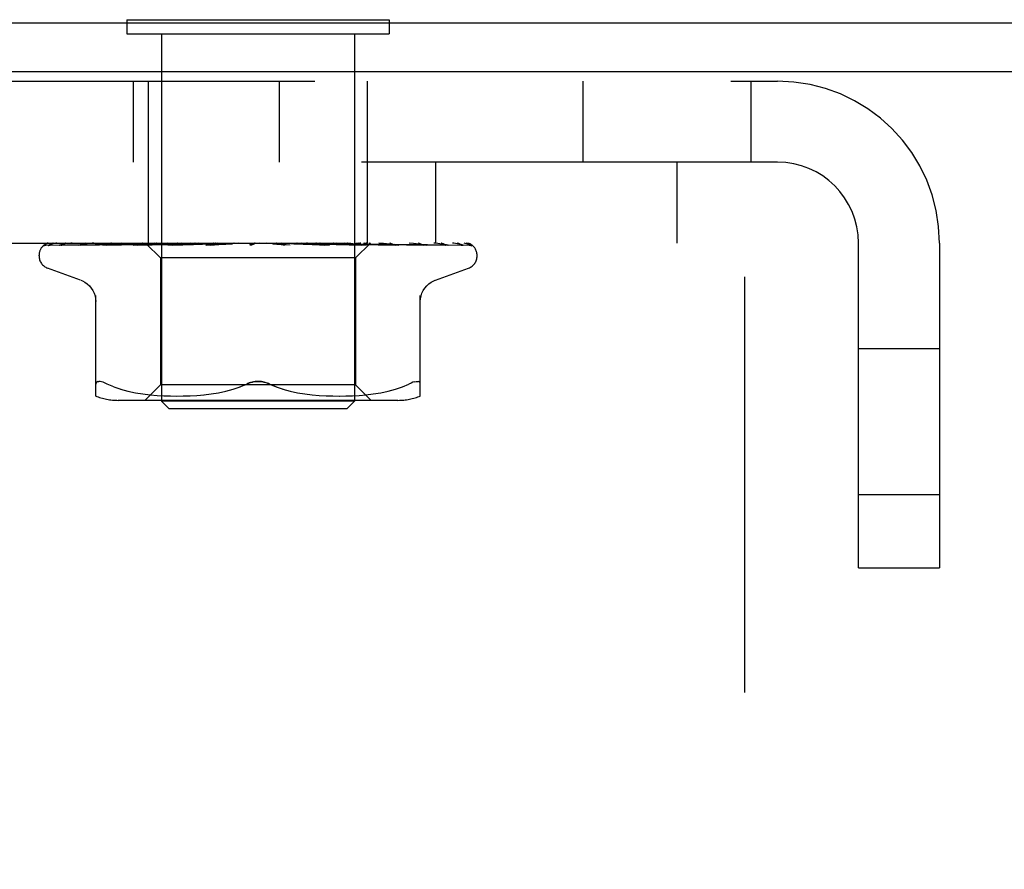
# Model space of a CAD drawing. Header units: inches. Extents: x 0 to 97.1, y 0 to 62.9.
# Tile 25 of 56: x 56.9 to 58.2, y 39.9 to 40.9. Entities that reach past the tile are written whole.
import ezdxf

# ---------------------------------------------------------------- set-up
doc = ezdxf.new("R2010")
doc.units = ezdxf.units.IN
doc.header["$LTSCALE"] = 5.342857
doc.header["$MEASUREMENT"] = 0
doc.linetypes.add('HIDDEN', pattern=[0.2, 0.1, -0.1])
doc.layers.get('0').update_dxf_attribs({"linetype": 'CONTINUOUS'})
doc.layers.add('DEFAULT_2', color=8, linetype='HIDDEN')

msp = doc.modelspace()

# ---------------------------------------------------------------- linework, layer by layer
at = {"color": 3, "linetype": 'Continuous'}
for p, q in [((50.910346, 40.943072), (60.360346, 40.943072)), ((60.362346, 40.880072), (50.910346, 40.880072))]:
    msp.add_line(p, q, dxfattribs=at)
at = {"color": 7, "linetype": 'Continuous'}
for p, q in [((57.086846, 40.947072), (57.086846, 40.943072)), ((57.086846, 40.947072), (57.423846, 40.947072)), ((57.423846, 40.947072), (57.423846, 40.943072))]:
    msp.add_line(p, q, dxfattribs=at)
at = {"layer": 'DEFAULT_2', "color": 8, "linetype": 'HIDDEN'}
for p, q in [((57.086846, 40.943072), (57.086846, 40.929072)), ((57.423846, 40.943072), (57.423846, 40.929072)), ((57.086846, 40.929072), (57.423846, 40.929072)), ((57.131346, 40.929072), (57.131346, 40.457072)), ((57.379346, 40.929072), (57.379346, 40.457072)), ((53.588346, 40.868072), (57.922346, 40.868072)), ((57.09525, 40.764072), (57.09525, 40.868072)), ((57.114846, 40.660072), (57.114846, 40.868072)), ((57.282846, 40.764072), (57.282846, 40.868072)), ((57.395846, 40.660072), (57.395846, 40.868072)), ((57.672346, 40.868072), (57.672346, 40.764072)), ((57.888346, 40.868072), (57.888346, 40.764072)), ((57.922346, 40.764072), (53.588346, 40.764072)), ((57.483046, 40.764072), (57.483046, 40.660072)), ((57.793046, 40.764072), (57.793046, 40.660072)), ((57.880346, 39.014072), (57.880346, 40.764072)), ((53.630346, 40.660072), (57.880346, 40.660072)), ((56.98278, 40.657429), (57.051615, 40.658429)), ((56.987112, 40.657429), (57.032751, 40.658103)), ((56.988305, 40.657429), (57.076285, 40.658738)), ((57.001147, 40.657429), (57.02235, 40.65776)), ((57.003489, 40.657429), (57.046012, 40.658103)), ((57.02235, 40.65776), (57.085863, 40.658738)), ((57.024126, 40.657411), (57.024382, 40.65743)), ((57.024377, 40.657429), (57.134833, 40.659286)), ((57.027785, 40.657429), (57.066085, 40.658104)), ((57.046012, 40.658103), (57.105606, 40.659031)), ((57.051615, 40.658429), (57.111882, 40.659285)), ((57.055583, 40.658429), (57.114529, 40.659285)), ((57.055966, 40.657429), (57.151385, 40.659286)), ((57.056003, 40.657433), (57.055971, 40.65743)), ((57.060317, 40.657429), (57.076288, 40.65776)), ((57.066085, 40.658104), (57.119803, 40.659031)), ((57.080101, 40.660072), (57.074102, 40.659457)), ((57.076288, 40.65776), (57.124286, 40.658739)), ((57.094779, 40.65743), (57.172004, 40.659286)), ((57.094986, 40.657444), (57.094783, 40.65743)), ((57.102592, 40.658212), (57.094993, 40.657444)), ((57.096594, 40.659031), (57.114426, 40.659285)), ((57.099919, 40.65743), (57.138497, 40.658431)), ((57.111228, 40.65906), (57.102592, 40.658212)), ((57.105143, 40.659031), (57.122272, 40.659285)), ((57.111134, 40.660072), (57.111882, 40.659285)), ((57.12197, 40.660072), (57.111228, 40.65906)), ((57.111855, 40.659312), (57.130096, 40.641071)), ((57.111876, 40.659291), (57.111859, 40.659308)), ((57.114529, 40.659285), (57.114401, 40.659308)), ((57.114427, 40.659285), (57.114502, 40.659308)), ((57.122273, 40.659285), (57.122037, 40.659308)), ((57.122071, 40.659285), (57.122237, 40.659308)), ((57.124286, 40.658739), (57.151761, 40.659286)), ((57.129292, 40.660072), (57.134491, 40.659308)), ((57.134834, 40.659285), (57.134491, 40.659308)), ((57.13454, 40.659285), (57.134782, 40.659308)), ((57.139186, 40.660072), (57.134782, 40.659308)), ((57.138497, 40.658431), (57.172451, 40.659287)), ((57.139701, 40.657449), (57.139419, 40.657432)), ((57.139428, 40.657432), (57.195668, 40.659288)), ((57.152698, 40.658647), (57.139706, 40.65745)), ((57.144842, 40.660072), (57.151314, 40.659308)), ((57.14518, 40.657432), (57.172264, 40.658433)), ((57.151762, 40.659285), (57.151314, 40.659308)), ((57.151385, 40.659285), (57.151685, 40.659308)), ((57.157472, 40.660072), (57.151685, 40.659308)), ((57.168637, 40.660072), (57.152698, 40.658647)), ((57.164387, 40.660072), (57.171896, 40.659308)), ((57.172452, 40.659286), (57.171896, 40.659308)), ((57.172005, 40.659286), (57.172334, 40.659308)), ((57.172264, 40.658433), (57.196176, 40.659288)), ((57.179295, 40.660072), (57.172334, 40.659308)), ((57.187219, 40.660072), (57.195495, 40.659308)), ((57.188551, 40.657452), (57.188351, 40.657438)), ((57.188361, 40.657438), (57.221582, 40.659294)), ((57.18856, 40.657453), (57.21842, 40.660072)), ((57.194564, 40.657443), (57.204347, 40.658117)), ((57.196176, 40.659288), (57.195495, 40.659308)), ((57.195668, 40.659288), (57.195984, 40.659308)), ((57.203867, 40.660072), (57.195984, 40.659308)), ((57.204347, 40.658117), (57.213794, 40.658751)), ((57.212513, 40.660072), (57.221257, 40.659308)), ((57.213794, 40.658751), (57.222162, 40.659297)), ((57.221582, 40.659294), (57.221779, 40.659308)), ((57.230299, 40.660072), (57.221779, 40.659308)), ((57.239356, 40.660072), (57.24825, 40.659308)), ((57.257637, 40.660072), (57.248787, 40.659308)), ((57.2498, 40.659096), (57.249731, 40.659037)), ((57.251818, 40.660072), (57.251442, 40.659877)), ((57.296714, 40.657453), (57.266776, 40.660072)), ((57.274816, 40.659323), (57.279558, 40.658778)), ((57.284892, 40.660072), (57.276033, 40.659308)), ((57.279558, 40.658778), (57.284845, 40.658146)), ((57.284845, 40.658146), (57.290243, 40.657478)), ((57.293784, 40.660072), (57.302022, 40.659308)), ((57.301763, 40.65929), (57.30253, 40.659308)), ((57.301763, 40.659291), (57.313689, 40.658744)), ((57.3023, 40.65929), (57.302022, 40.659308)), ((57.3023, 40.65929), (57.347235, 40.657434)), ((57.311079, 40.660072), (57.30253, 40.659308)), ((57.313689, 40.658744), (57.327198, 40.65811)), ((57.318783, 40.659955), (57.317434, 40.660072)), ((57.321824, 40.65969), (57.318783, 40.659955)), ((57.319402, 40.660072), (57.326857, 40.659308)), ((57.325389, 40.659377), (57.321824, 40.65969)), ((57.329563, 40.659008), (57.325389, 40.659377)), ((57.326709, 40.659287), (57.327082, 40.659291)), ((57.326709, 40.659287), (57.355774, 40.658431)), ((57.327187, 40.659287), (57.326857, 40.659308)), ((57.327082, 40.659291), (57.327323, 40.659308)), ((57.327187, 40.659287), (57.394224, 40.657431)), ((57.327198, 40.65811), (57.341243, 40.657435)), ((57.335251, 40.660072), (57.327323, 40.659308)), ((57.340201, 40.65806), (57.329563, 40.659008)), ((57.346947, 40.657453), (57.340201, 40.65806)), ((57.342705, 40.660072), (57.349108, 40.659308)), ((57.347239, 40.657434), (57.346975, 40.657451)), ((57.349013, 40.659286), (57.349514, 40.659308)), ((57.349013, 40.659286), (57.387549, 40.65843)), ((57.349427, 40.659287), (57.349108, 40.659308)), ((57.349426, 40.659286), (57.436142, 40.65743)), ((57.356536, 40.660072), (57.349514, 40.659308)), ((57.355774, 40.658431), (57.388755, 40.657431)), ((57.36285, 40.660072), (57.367969, 40.659308)), ((57.372617, 40.659464), (57.365887, 40.660072)), ((57.367906, 40.659285), (57.368301, 40.659308)), ((57.367906, 40.659286), (57.471501, 40.657429)), ((57.368243, 40.659285), (57.367969, 40.659308)), ((57.374164, 40.660072), (57.368301, 40.659308)), ((57.381435, 40.658645), (57.372617, 40.659464)), ((57.399597, 40.660072), (57.380596, 40.641071)), ((57.393964, 40.657447), (57.381435, 40.658645)), ((57.382717, 40.659285), (57.383006, 40.659308)), ((57.382718, 40.659285), (57.499035, 40.657429)), ((57.382966, 40.659285), (57.38276, 40.659308)), ((57.387549, 40.65843), (57.431375, 40.65743)), ((57.392915, 40.659285), (57.393097, 40.659308)), ((57.392916, 40.659285), (57.450395, 40.658429)), ((57.393068, 40.659285), (57.392946, 40.659308)), ((57.394224, 40.657431), (57.39397, 40.657447)), ((57.398134, 40.659285), (57.39821, 40.659308)), ((57.398135, 40.659285), (57.458297, 40.658429)), ((57.398186, 40.659285), (57.398159, 40.659308)), ((57.416648, 40.65946), (57.410355, 40.660072)), ((57.424727, 40.65864), (57.416648, 40.65946)), ((57.430412, 40.658738), (57.473047, 40.658103)), ((57.435722, 40.658429), (57.496147, 40.657429)), ((57.436137, 40.65743), (57.436006, 40.657439)), ((57.458012, 40.658429), (57.526977, 40.657429)), ((57.471582, 40.657425), (57.46551, 40.658196)), ((57.467607, 40.65743), (57.467662, 40.657428)), ((57.471497, 40.65743), (57.471522, 40.657429)), ((57.471522, 40.657429), (57.471591, 40.657424)), ((57.473047, 40.658103), (57.517752, 40.657429)), ((57.49903, 40.657429), (57.499493, 40.65739)), ((57.516903, 40.657442), (57.515698, 40.658111)), ((57.529248, 40.656643), (57.528584, 40.657129)), ((58.026346, 40.243072), (58.026346, 40.660072)), ((58.130346, 40.660072), (58.130346, 40.243072)), ((56.974096, 40.643575), (56.974096, 40.644405)), ((57.130096, 40.641071), (57.130096, 40.478048)), ((57.380596, 40.641071), (57.130096, 40.641071)), ((57.380596, 40.641071), (57.380596, 40.478048)), ((57.536596, 40.643575), (57.536596, 40.644405)), ((57.027354, 40.612521), (56.985063, 40.627914)), ((57.483338, 40.612521), (57.52563, 40.627914)), ((57.047013, 40.463564), (57.047013, 40.592786)), ((57.46368, 40.463564), (57.46368, 40.592786)), ((58.130346, 40.524322), (58.026346, 40.524322)), ((57.04961, 40.48229), (57.05092, 40.482424)), ((57.070058, 40.475377), (57.061596, 40.478983)), ((57.070029, 40.475387), (57.078918, 40.472312)), ((57.130096, 40.478048), (57.110096, 40.458048)), ((57.380596, 40.478048), (57.130096, 40.478048)), ((57.223265, 40.472258), (57.232182, 40.475344)), ((57.232161, 40.475336), (57.240763, 40.478983)), ((57.278531, 40.475336), (57.26993, 40.478983)), ((57.380596, 40.478048), (57.400596, 40.458048)), ((57.431774, 40.472312), (57.440664, 40.475387)), ((57.440634, 40.475377), (57.449096, 40.478983)), ((57.07887, 40.472326), (57.088276, 40.469803)), ((57.088223, 40.469816), (57.097831, 40.467801)), ((57.09778, 40.46781), (57.107368, 40.466289)), ((57.107318, 40.466296), (57.116737, 40.465185)), ((57.116681, 40.465191), (57.125664, 40.464421)), ((57.125582, 40.464426), (57.134314, 40.463937)), ((57.134199, 40.463942), (57.142696, 40.463652)), ((57.142551, 40.463655), (57.151007, 40.463568)), ((57.150837, 40.463568), (57.159433, 40.463649)), ((57.159244, 40.463645), (57.16802, 40.463936)), ((57.167822, 40.463927), (57.176907, 40.46444)), ((57.176711, 40.464426), (57.186004, 40.465224)), ((57.185824, 40.465205), (57.195318, 40.466332)), ((57.195164, 40.466311), (57.204709, 40.467834)), ((57.204588, 40.467812), (57.214089, 40.469797)), ((57.214006, 40.469778), (57.223313, 40.472273)), ((57.28738, 40.472273), (57.296687, 40.469778)), ((57.296603, 40.469797), (57.306104, 40.467812)), ((57.305984, 40.467834), (57.315529, 40.466311)), ((57.315375, 40.466332), (57.324869, 40.465205)), ((57.324688, 40.465224), (57.333981, 40.464426)), ((57.333786, 40.46444), (57.342871, 40.463927)), ((57.342672, 40.463936), (57.351449, 40.463645)), ((57.35126, 40.463649), (57.359856, 40.463568)), ((57.359686, 40.463568), (57.368141, 40.463655)), ((57.367997, 40.463652), (57.376493, 40.463942)), ((57.376378, 40.463937), (57.385111, 40.464426)), ((57.385029, 40.464421), (57.394011, 40.465191)), ((57.393955, 40.465185), (57.403375, 40.466296)), ((57.403325, 40.466289), (57.412912, 40.46781)), ((57.412861, 40.467801), (57.422469, 40.469816)), ((57.422417, 40.469803), (57.431822, 40.472326)), ((57.434939, 40.458048), (57.075754, 40.458048)), ((57.141346, 40.447072), (57.131346, 40.457072)), ((57.379346, 40.457072), (57.131346, 40.457072)), ((57.369346, 40.447072), (57.379346, 40.457072)), ((57.369346, 40.447072), (57.141346, 40.447072)), ((58.130346, 40.336822), (58.026346, 40.336822)), ((58.026346, 40.243072), (58.130346, 40.243072))]:
    msp.add_line(p, q, dxfattribs=at)
for points in [[(56.986805, 40.660072), (56.985283, 40.659615), (56.983973, 40.659144), (56.98274, 40.658618), (56.981559, 40.658023), (56.98041, 40.657319), (56.979283, 40.656452), (56.978439, 40.655627)], [(56.978887, 40.656023), (56.978621, 40.655764), (56.97861, 40.655753), (56.978632, 40.655773), (56.978695, 40.655832), (56.978819, 40.65594), (56.978981, 40.656074), (56.979172, 40.65622), (56.979386, 40.65637), (56.979615, 40.656517), (56.97986, 40.656659), (56.980121, 40.656794), (56.980397, 40.656921), (56.980686, 40.657037), (56.980988, 40.657141), (56.9813, 40.65723), (56.981622, 40.657305), (56.981951, 40.657362), (56.982287, 40.657403), (56.982627, 40.657425), (56.982783, 40.657429)], [(56.985306, 40.660072), (56.984969, 40.659947), (56.984546, 40.659778), (56.984134, 40.659601), (56.983733, 40.659416), (56.983345, 40.659224), (56.982968, 40.659028), (56.982605, 40.658827), (56.982255, 40.658623), (56.981919, 40.658416), (56.981596, 40.658209), (56.981286, 40.658001), (56.980989, 40.657793), (56.980707, 40.657586), (56.980439, 40.657382), (56.980187, 40.657182), (56.979949, 40.656986), (56.979727, 40.656797), (56.979522, 40.656617), (56.979334, 40.656446), (56.979162, 40.656286), (56.979011, 40.656143), (56.978887, 40.656023)], [(56.9971, 40.660072), (56.995452, 40.659757), (56.9935, 40.659346), (56.991631, 40.658916), (56.989843, 40.658466), (56.988133, 40.657995), (56.986507, 40.657501), (56.985402, 40.657137)], [(56.985411, 40.657141), (56.985468, 40.65716), (56.985959, 40.657295), (56.986538, 40.657392), (56.987117, 40.657429)], [(56.986272, 40.657), (56.986242, 40.656983), (56.986237, 40.65698), (56.986357, 40.657036), (56.986599, 40.657132), (56.986957, 40.657245), (56.98741, 40.657345), (56.987931, 40.657412), (56.988306, 40.657429)], [(56.986616, 40.65721), (56.986369, 40.657058), (56.986272, 40.657)], [(56.992246, 40.660072), (56.991589, 40.659831), (56.990873, 40.659538), (56.99019, 40.659229), (56.989545, 40.658912), (56.988938, 40.658592), (56.98837, 40.658275), (56.987848, 40.65797), (56.987373, 40.657681), (56.986616, 40.65721)], [(57.000418, 40.657355), (57.000689, 40.657398), (57.001152, 40.657429)], [(57.016543, 40.660072), (57.014713, 40.659812), (57.012095, 40.659418), (57.009521, 40.659007), (57.006997, 40.658582), (57.004521, 40.658141), (57.002101, 40.657685), (57.000419, 40.657353)], [(57.00261, 40.657315), (57.00258, 40.657303), (57.002633, 40.65732), (57.002821, 40.657364), (57.003144, 40.65741), (57.003487, 40.657429)], [(57.003643, 40.657814), (57.003227, 40.657603), (57.002891, 40.65744), (57.002666, 40.657338), (57.00261, 40.657315)], [(57.008618, 40.660072), (57.007987, 40.659845), (57.007257, 40.659556), (57.006556, 40.659253), (57.00589, 40.658945), (57.005259, 40.658639), (57.00467, 40.658342), (57.003643, 40.657814)], [(57.044535, 40.660072), (57.04248, 40.659834), (57.039251, 40.659445), (57.036021, 40.659039), (57.0328, 40.65862), (57.029588, 40.658185), (57.024135, 40.657411)], [(57.027923, 40.657526), (57.027795, 40.657481), (57.027609, 40.657425), (57.027555, 40.657412), (57.02764, 40.657423), (57.027783, 40.65743)], [(57.02967, 40.658288), (57.029078, 40.658014), (57.028546, 40.657777), (57.02811, 40.657597), (57.027923, 40.657526)], [(57.033834, 40.660072), (57.033599, 40.659989), (57.032696, 40.659645), (57.031842, 40.659286), (57.031054, 40.658933), (57.02967, 40.658288)], [(57.074102, 40.659457), (57.070319, 40.659053), (57.066502, 40.658635), (57.062652, 40.658204), (57.056012, 40.657434)], [(57.066981, 40.660072), (57.066449, 40.659873), (57.065617, 40.659534), (57.06482, 40.659188), (57.064065, 40.658847), (57.063345, 40.65852), (57.062666, 40.658218), (57.062038, 40.657953), (57.061469, 40.657733), (57.060993, 40.657575), (57.060632, 40.65748), (57.060404, 40.657439), (57.060317, 40.65743), (57.060315, 40.65743)], [(57.105027, 40.659287), (57.103437, 40.658551), (57.102677, 40.658217), (57.101949, 40.657926), (57.101285, 40.657697), (57.100705, 40.65754), (57.10024, 40.657457), (57.099917, 40.657431)], [(57.106848, 40.660072), (57.106694, 40.660011), (57.105849, 40.659657), (57.105027, 40.659287)], [(57.111386, 40.660072), (57.111454, 40.65988), (57.111555, 40.659689), (57.11169, 40.659498), (57.111859, 40.659308)], [(57.112255, 40.660072), (57.112744, 40.65988), (57.113264, 40.659689), (57.113816, 40.659498), (57.114401, 40.659308)], [(57.113108, 40.660072), (57.113472, 40.659798), (57.113784, 40.659582), (57.114048, 40.659423), (57.114258, 40.659323), (57.114409, 40.659285), (57.114427, 40.659285)], [(57.114371, 40.660072), (57.114522, 40.659798), (57.114613, 40.659582), (57.114647, 40.659423), (57.114622, 40.659323), (57.114529, 40.659285)], [(57.115719, 40.660072), (57.115364, 40.65988), (57.115043, 40.659689), (57.114756, 40.659498), (57.114502, 40.659308)], [(57.118297, 40.660072), (57.119188, 40.65988), (57.120108, 40.659689), (57.121058, 40.659498), (57.122037, 40.659308)], [(57.120224, 40.660072), (57.120676, 40.659798), (57.121084, 40.659582), (57.121451, 40.659423), (57.121768, 40.659323), (57.122029, 40.659285), (57.122071, 40.659285)], [(57.125099, 40.660072), (57.124334, 40.65988), (57.123602, 40.659689), (57.122903, 40.659498), (57.122237, 40.659308)], [(57.122704, 40.660072), (57.122738, 40.659798), (57.122712, 40.659582), (57.122626, 40.659423), (57.122484, 40.659323), (57.122273, 40.659285)], [(57.132223, 40.660072), (57.132747, 40.659798), (57.133236, 40.659582), (57.133692, 40.659423), (57.134107, 40.659323), (57.134469, 40.659285), (57.13454, 40.659285)], [(57.135831, 40.660072), (57.135747, 40.659798), (57.135605, 40.659582), (57.135403, 40.659423), (57.135147, 40.659323), (57.134834, 40.659285)], [(57.150664, 40.65945), (57.149312, 40.658771), (57.148614, 40.658437), (57.147897, 40.658124), (57.147182, 40.657852), (57.146476, 40.657637), (57.145829, 40.6575), (57.145278, 40.657438), (57.145168, 40.657433)], [(57.148672, 40.660072), (57.14925, 40.659798), (57.149801, 40.659582), (57.150331, 40.659423), (57.150827, 40.659323), (57.151277, 40.659285), (57.151385, 40.659285)], [(57.151975, 40.660072), (57.151332, 40.659778), (57.150664, 40.65945)], [(57.153278, 40.660072), (57.153078, 40.659798), (57.152825, 40.659582), (57.152514, 40.659423), (57.152155, 40.659323), (57.151762, 40.659285)], [(57.168976, 40.660072), (57.169587, 40.659798), (57.170182, 40.659582), (57.170765, 40.659423), (57.171325, 40.659323), (57.171846, 40.659285), (57.172005, 40.659286)], [(57.174413, 40.660072), (57.174106, 40.659798), (57.17375, 40.659582), (57.173342, 40.659423), (57.172892, 40.659323), (57.172452, 40.659286)], [(57.192402, 40.660072), (57.193024, 40.659798), (57.19364, 40.659582), (57.194257, 40.659423), (57.194859, 40.659323), (57.195433, 40.659285), (57.195668, 40.659288)], [(57.198913, 40.659055), (57.198397, 40.658758), (57.19785, 40.658463), (57.197261, 40.658179), (57.196636, 40.65792), (57.195973, 40.657699), (57.195307, 40.65754), (57.19467, 40.657453), (57.194524, 40.657442)], [(57.198474, 40.660072), (57.19807, 40.659798), (57.197625, 40.659582), (57.197134, 40.659423), (57.19661, 40.659323), (57.196176, 40.659288)], [(57.200674, 40.660072), (57.200416, 40.659933), (57.199907, 40.659645), (57.198913, 40.659055)], [(57.218103, 40.660072), (57.218713, 40.659798), (57.219328, 40.659582), (57.219956, 40.659423), (57.22058, 40.659323), (57.221186, 40.659285), (57.221582, 40.659294)], [(57.222162, 40.659297), (57.221861, 40.659285), (57.221257, 40.659308)], [(57.22459, 40.660072), (57.224104, 40.659798), (57.223586, 40.659582), (57.22303, 40.659423), (57.22245, 40.659323), (57.222162, 40.659297)], [(57.249056, 40.658525), (57.248722, 40.658315), (57.248314, 40.658093), (57.247847, 40.657883), (57.247327, 40.657699), (57.246756, 40.657554), (57.24616, 40.657462), (57.245568, 40.657429), (57.244981, 40.657453)], [(57.245151, 40.660072), (57.245726, 40.659798), (57.246318, 40.659582), (57.246934, 40.659423), (57.247557, 40.659323), (57.248173, 40.659285), (57.248787, 40.659308)], [(57.251442, 40.659877), (57.251268, 40.659798), (57.250695, 40.659582), (57.250094, 40.659423), (57.249479, 40.659323), (57.248867, 40.659285), (57.24825, 40.659308)], [(57.249653, 40.658971), (57.249566, 40.658901), (57.24947, 40.658825), (57.249364, 40.658744), (57.249246, 40.658657), (57.249114, 40.658564), (57.249056, 40.658524)], [(57.249067, 40.658532), (57.249362, 40.658727), (57.249751, 40.65897), (57.250157, 40.659209), (57.250583, 40.659444), (57.25103, 40.659677), (57.251442, 40.659877)], [(57.250046, 40.659309), (57.250008, 40.65928), (57.249924, 40.659206), (57.249791, 40.65909), (57.249607, 40.658935), (57.249368, 40.658747), (57.249067, 40.658532)], [(57.250131, 40.659392), (57.250007, 40.659279), (57.249963, 40.659239), (57.249914, 40.659196)], [(57.251006, 40.660072), (57.250758, 40.659903), (57.250558, 40.659754), (57.250392, 40.65962), (57.250273, 40.659519), (57.250187, 40.659443), (57.250131, 40.659392)], [(57.272566, 40.660072), (57.273087, 40.659798), (57.273635, 40.659582), (57.274216, 40.659423), (57.274816, 40.659323)], [(57.274816, 40.659323), (57.275419, 40.659285), (57.276033, 40.659308)], [(57.279173, 40.660072), (57.278578, 40.659798), (57.277972, 40.659582), (57.277347, 40.659423), (57.276721, 40.659323), (57.276107, 40.659285), (57.275501, 40.659308)], [(57.29033, 40.657468), (57.289904, 40.65753), (57.28924, 40.657684), (57.288601, 40.657898), (57.288022, 40.658146), (57.287498, 40.658413), (57.287033, 40.658684), (57.286612, 40.658952), (57.286218, 40.659216), (57.285843, 40.659473), (57.285475, 40.659722), (57.285089, 40.659969), (57.284919, 40.660072)], [(57.29936, 40.660072), (57.299807, 40.659798), (57.300291, 40.659582), (57.300817, 40.659423), (57.301371, 40.659323), (57.301763, 40.65929)], [(57.305667, 40.660072), (57.305049, 40.659798), (57.304431, 40.659582), (57.303806, 40.659423), (57.30319, 40.659323), (57.302597, 40.659285), (57.3023, 40.65929)], [(57.324562, 40.660072), (57.32489, 40.659817), (57.325257, 40.659612), (57.325666, 40.659454), (57.326109, 40.659347), (57.32658, 40.659293), (57.326709, 40.659287)], [(57.330343, 40.660072), (57.329724, 40.659798), (57.329116, 40.659582), (57.328513, 40.659423), (57.327929, 40.659323), (57.327379, 40.659285), (57.327187, 40.659287)], [(57.341261, 40.657435), (57.340661, 40.657494), (57.339988, 40.65763), (57.339285, 40.657839), (57.338596, 40.6581), (57.337926, 40.658399), (57.337287, 40.658715), (57.336674, 40.659039), (57.336077, 40.659362), (57.335483, 40.65968), (57.334878, 40.659987), (57.334701, 40.660072)], [(57.347263, 40.660072), (57.347518, 40.659798), (57.347824, 40.659582), (57.348185, 40.659423), (57.348591, 40.659323), (57.349013, 40.659286)], [(57.352308, 40.660072), (57.351706, 40.659797), (57.351131, 40.659581), (57.350578, 40.659423), (57.350054, 40.659324), (57.349565, 40.659286), (57.349427, 40.659287)], [(57.366642, 40.660072), (57.366785, 40.659798), (57.366983, 40.659582), (57.367241, 40.659423), (57.36755, 40.659323), (57.367906, 40.659285)], [(57.370768, 40.660072), (57.370214, 40.659798), (57.369692, 40.659582), (57.369196, 40.659423), (57.368739, 40.659323), (57.368332, 40.659285), (57.368243, 40.659285)], [(57.37911, 40.660072), (57.38007, 40.65988), (57.380999, 40.659689), (57.381895, 40.659498), (57.38276, 40.659308)], [(57.384877, 40.658664), (57.383397, 40.659372), (57.382647, 40.659722), (57.381838, 40.660072)], [(57.381998, 40.660072), (57.382024, 40.659798), (57.382108, 40.659582), (57.382253, 40.659423), (57.382453, 40.659323), (57.382717, 40.659285)], [(57.385057, 40.660072), (57.384566, 40.659798), (57.384116, 40.659582), (57.383702, 40.659423), (57.383335, 40.659323), (57.383022, 40.659285), (57.382966, 40.659285)], [(57.387497, 40.660072), (57.386416, 40.65988), (57.385307, 40.659689), (57.384171, 40.659498), (57.383006, 40.659308)], [(57.388764, 40.657431), (57.388637, 40.657437), (57.388188, 40.657488), (57.387638, 40.657602), (57.387009, 40.657786), (57.386326, 40.658033), (57.385608, 40.658331), (57.384877, 40.658664)], [(57.390897, 40.660072), (57.39146, 40.65988), (57.391988, 40.659689), (57.392484, 40.659498), (57.392946, 40.659308)], [(57.392777, 40.660072), (57.392685, 40.659798), (57.392651, 40.659582), (57.392678, 40.659423), (57.392762, 40.659323), (57.392915, 40.659285)], [(57.394657, 40.660072), (57.394248, 40.659798), (57.393886, 40.659582), (57.393569, 40.659423), (57.393304, 40.659323), (57.393097, 40.659285), (57.393068, 40.659285)], [(57.396054, 40.660072), (57.395361, 40.65988), (57.394637, 40.659689), (57.393883, 40.659498), (57.393097, 40.659308)], [(57.397785, 40.660072), (57.397929, 40.65988), (57.398039, 40.659689), (57.398116, 40.659498), (57.398159, 40.659308)], [(57.397849, 40.658738), (57.450183, 40.65776), (57.467605, 40.657429)], [(57.398589, 40.660072), (57.398382, 40.659798), (57.398232, 40.659582), (57.39814, 40.659423), (57.398104, 40.659323), (57.398128, 40.659285), (57.398134, 40.659285)], [(57.399223, 40.660072), (57.398909, 40.659798), (57.398649, 40.659582), (57.39844, 40.659423), (57.398287, 40.659323), (57.398194, 40.659285), (57.398186, 40.659285)], [(57.399525, 40.660072), (57.399245, 40.65988), (57.398933, 40.659689), (57.398588, 40.659498), (57.39821, 40.659308)], [(57.426542, 40.659232), (57.425777, 40.659569), (57.424988, 40.659896), (57.424532, 40.660072)], [(57.435998, 40.65744), (57.433017, 40.657763), (57.424727, 40.65864)], [(57.431378, 40.65743), (57.431186, 40.657446), (57.430871, 40.657498), (57.430442, 40.657606), (57.429919, 40.657774), (57.429321, 40.658), (57.428676, 40.658268), (57.427991, 40.658572), (57.426542, 40.659232)], [(57.46551, 40.658196), (57.461964, 40.658629), (57.45843, 40.659047), (57.454909, 40.659452), (57.449248, 40.660072)], [(57.450395, 40.658429), (57.494441, 40.65776), (57.515977, 40.657429)], [(57.467662, 40.657428), (57.467656, 40.657428), (57.46753, 40.657453), (57.467253, 40.657529), (57.466838, 40.657673), (57.466311, 40.657882), (57.465712, 40.658141), (57.465049, 40.65844), (57.464338, 40.658766), (57.463577, 40.659111), (57.46275, 40.659471), (57.46187, 40.659827), (57.461207, 40.660072)], [(57.499486, 40.65739), (57.497511, 40.657718), (57.494694, 40.658168), (57.49184, 40.658605), (57.488957, 40.659027), (57.486045, 40.659434), (57.483111, 40.659825), (57.481169, 40.660072)], [(57.493979, 40.658611), (57.493297, 40.658934), (57.492569, 40.659264), (57.491803, 40.65959), (57.491, 40.659902), (57.490522, 40.660072)], [(57.49665, 40.657378), (57.496656, 40.657376), (57.496587, 40.657398), (57.496393, 40.657471), (57.496081, 40.657604), (57.49567, 40.657793), (57.495175, 40.658029), (57.493979, 40.658611)], [(57.496149, 40.657429), (57.496401, 40.657416), (57.496599, 40.657388), (57.49665, 40.657378)], [(57.518869, 40.657285), (57.517483, 40.657626), (57.515467, 40.658092), (57.513378, 40.658542), (57.511223, 40.658975), (57.509001, 40.659392), (57.506714, 40.659792), (57.504987, 40.660072)], [(57.515698, 40.658111), (57.515202, 40.658381), (57.51467, 40.658659), (57.514107, 40.658942), (57.513515, 40.659223), (57.512895, 40.659499), (57.512249, 40.659764), (57.511578, 40.660014), (57.511411, 40.660072)], [(57.515977, 40.657429), (57.51642, 40.657404), (57.516866, 40.657336), (57.517181, 40.657257), (57.517303, 40.657218)], [(57.517303, 40.657218), (57.517359, 40.657198), (57.517407, 40.657179), (57.51734, 40.657211), (57.517167, 40.6573), (57.516903, 40.657442)], [(57.517747, 40.657429), (57.518183, 40.657405), (57.518666, 40.657333), (57.518873, 40.657286)], [(57.529698, 40.656741), (57.528822, 40.657185), (57.527523, 40.657764), (57.526148, 40.658297), (57.524696, 40.658791), (57.523158, 40.659255), (57.521526, 40.659691), (57.519902, 40.660072)], [(57.528584, 40.657129), (57.528238, 40.657376), (57.527842, 40.657648), (57.527406, 40.657937), (57.52693, 40.658237), (57.526417, 40.658542), (57.525869, 40.658848), (57.525287, 40.65915), (57.524673, 40.659444), (57.524027, 40.659725), (57.523353, 40.659988), (57.523119, 40.660072)], [(57.527536, 40.659237), (57.5274, 40.659305), (57.526528, 40.659702), (57.525559, 40.660072)], [(57.526376, 40.657429), (57.526806, 40.657408), (57.527403, 40.657328), (57.527952, 40.657198), (57.52843, 40.657039), (57.528814, 40.656875), (57.529093, 40.656731), (57.529251, 40.656638), (57.529283, 40.656617)], [(57.526973, 40.657429), (57.527605, 40.657388), (57.52821, 40.657286), (57.528772, 40.657133), (57.529275, 40.656944), (57.529706, 40.656737)], [(57.529283, 40.656617), (57.5293, 40.656606), (57.529248, 40.656643)], [(57.027822, 40.612351), (57.029739, 40.611574), (57.032999, 40.609863), (57.036036, 40.607742), (57.038798, 40.60523), (57.041231, 40.602373), (57.043278, 40.599219), (57.044902, 40.595831), (57.046076, 40.592277), (57.04678, 40.588614), (57.047013, 40.584943)], [(57.46368, 40.584943), (57.463913, 40.588614), (57.464617, 40.592277), (57.46579, 40.595831), (57.467415, 40.599219), (57.469461, 40.602373), (57.471895, 40.60523), (57.474657, 40.607742), (57.477693, 40.609863), (57.480953, 40.611574), (57.482871, 40.612351)], [(57.04961, 40.48229), (57.04854, 40.481893), (57.047727, 40.481217), (57.047199, 40.480245), (57.047013, 40.478983)], [(57.061596, 40.478983), (57.058838, 40.480245), (57.056398, 40.481217), (57.054293, 40.481893), (57.052475, 40.48229), (57.05092, 40.482424)], [(57.240763, 40.478983), (57.243138, 40.48003), (57.245573, 40.48089), (57.248049, 40.481566), (57.250526, 40.48205), (57.252963, 40.482334), (57.255346, 40.482421)], [(57.255346, 40.482421), (57.253438, 40.482363), (57.251516, 40.482187), (57.24958, 40.481887), (57.247669, 40.481478), (57.245814, 40.480964), (57.244033, 40.480365), (57.24235, 40.479708), (57.240763, 40.478983)], [(57.26993, 40.478983), (57.268673, 40.479562), (57.267349, 40.480105), (57.265952, 40.480616), (57.264499, 40.481079), (57.263001, 40.481483), (57.26147, 40.481822), (57.259915, 40.482086), (57.258361, 40.482276), (57.25684, 40.482387), (57.255346, 40.482421)], [(57.255346, 40.482421), (57.257733, 40.482333), (57.260171, 40.482049), (57.262648, 40.481565), (57.265124, 40.480889), (57.267557, 40.480029), (57.26993, 40.478983)], [(57.26993, 40.478983), (57.27851, 40.475344), (57.287428, 40.472258)], [(57.456399, 40.481893), (57.454294, 40.481217), (57.451855, 40.480245), (57.449096, 40.478983)], [(57.456399, 40.481893), (57.458218, 40.48229), (57.459772, 40.482424), (57.461082, 40.48229)], [(57.46368, 40.478983), (57.463493, 40.480245), (57.462966, 40.481217), (57.462152, 40.481893), (57.461082, 40.48229)]]:
    msp.add_lwpolyline(points, dxfattribs=at)
for centre, radius, start, end in [((57.922346, 40.660072), 0.208, 0, 90), ((57.922346, 40.660072), 0.104, 0, 90), ((56.990763, 40.644405), 0.016667, 137.764659, 180), ((57.51993, 40.644405), 0.016667, 0, 62.851231), ((56.990763, 40.643575), 0.016667, 180, 250), ((57.51993, 40.643575), 0.016667, 290, 360), ((57.075754, 40.535625), 0.077578, 247.923935, 270), ((57.434939, 40.535625), 0.077578, 270, 292.076065)]:
    msp.add_arc(centre, radius, start, end, dxfattribs=at)

doc.saveas('drawing.dxf')
